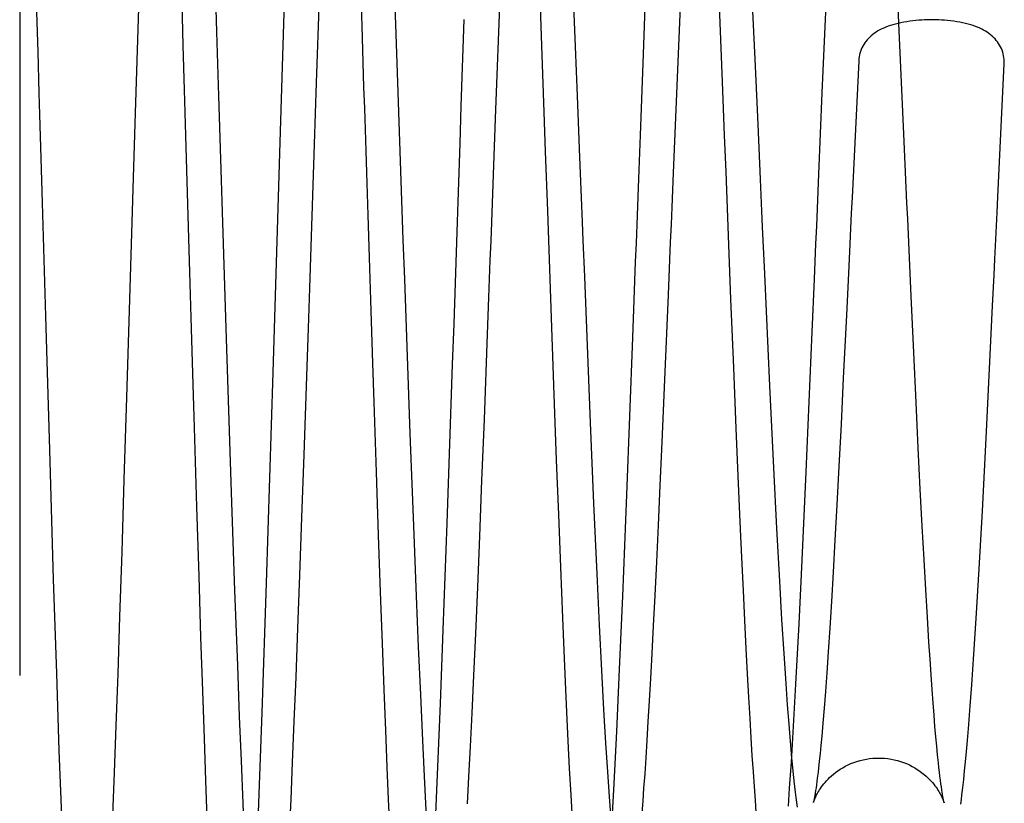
# Model space of a CAD drawing. Header units: inches. Extents: x 0 to 100, y 0 to 65.
# Tile 59 of 121: x 74.902 to 75.233, y 5.848 to 6.112. Entities that reach past the tile are written whole.
import ezdxf

# ---------------------------------------------------------------- set-up
doc = ezdxf.new("R2010")
doc.units = ezdxf.units.IN
doc.header["$LTSCALE"] = 5.5
doc.header["$MEASUREMENT"] = 0
doc.linetypes.add('HIDDEN', pattern=[0.2, 0.1, -0.1])
doc.layers.get('0').update_dxf_attribs({"linetype": 'CONTINUOUS'})
doc.layers.add('DEFAULT_2', color=8, linetype='HIDDEN')

msp = doc.modelspace()

# ---------------------------------------------------------------- linework, layer by layer
at = {"color": 7, "linetype": 'Continuous'}
for p, q in [((74.90213, 6.2043), (74.90213, 5.8913)), ((74.94342, 6.15916), (74.94138, 6.09444)), ((75.00371, 6.14479), (75.00184, 6.09056)), ((75.1977, 6.1106), (75.19634, 6.13949)), ((75.06406, 6.13236), (75.0621, 6.08159)), ((75.17281, 6.10704), (75.17361, 6.12513)), ((74.98998, 6.08151), (74.9911, 6.1177)), ((75.11181, 6.10019), (75.11257, 6.11989)), ((74.9078, 6.11435), (74.9082, 6.10101)), ((75.12421, 6.11621), (75.12181, 6.06032)), ((75.05057, 6.08269), (75.05156, 6.11182)), ((75.17195, 6.08718), (75.17281, 6.10704)), ((75.11078, 6.07299), (75.11181, 6.10019)), ((75.18417, 6.09798), (75.18194, 6.05202)), ((74.94138, 6.09444), (74.94095, 6.08045)), ((75.2322, 6.07813), (75.23312, 6.09688)), ((75.00184, 6.09056), (75.00114, 6.06989)), ((75.17079, 6.05986), (75.17195, 6.08718)), ((74.98954, 6.06684), (74.98998, 6.08151)), ((75.05015, 6.07014), (75.05057, 6.08269)), ((75.0621, 6.08159), (75.0614, 6.06283)), ((74.94095, 6.08045), (74.94051, 6.06594)), ((75.23094, 6.05217), (75.2322, 6.07813)), ((75.11035, 6.06127), (75.11078, 6.07299)), ((75.00114, 6.06989), (75.00068, 6.05613)), ((75.04971, 6.05716), (75.05015, 6.07014)), ((75.12181, 6.06032), (75.12133, 6.04875)), ((75.17031, 6.04826), (75.17079, 6.05986)), ((74.98842, 6.02998), (74.98887, 6.04473)), ((74.93983, 6.04369), (74.93961, 6.03626)), ((75.06022, 6.03094), (75.05976, 6.01836)), ((75.12059, 6.03107), (75.1201, 6.01929)), ((75.22969, 6.02598), (75.22994, 6.03121)), ((75.10873, 6.01761), (75.1092, 6.03035)), ((75.16858, 6.00683), (75.16932, 6.02454)), ((75.18072, 6.0265), (75.18005, 6.01247)), ((75.2292, 6.01559), (75.22969, 6.02598)), ((74.99953, 6.02153), (74.99908, 6.00805)), ((75.04813, 6.00949), (75.04859, 6.02325)), ((75.05976, 6.01836), (75.0593, 6.00608)), ((75.1201, 6.01929), (75.1189, 5.99078)), ((75.10826, 6.00488), (75.10873, 6.01761)), ((75.22713, 5.97328), (75.2292, 6.01559)), ((74.91077, 6.01204), (74.91122, 5.99692)), ((74.93894, 6.0141), (74.93849, 5.99938)), ((75.18005, 6.01247), (75.17901, 5.99121)), ((74.9873, 5.99316), (74.98775, 6.00787)), ((74.99908, 6.00805), (74.99864, 5.99513)), ((75.04767, 5.99584), (75.04813, 6.00949)), ((75.0593, 6.00608), (75.05822, 5.97737)), ((75.10624, 5.95208), (75.10826, 6.00488)), ((75.16656, 5.95977), (75.16858, 6.00683)), ((74.93849, 5.99938), (74.93805, 5.98479)), ((74.91122, 5.99692), (74.9121, 5.96713)), ((74.99864, 5.99513), (74.99764, 5.96552)), ((75.04584, 5.94245), (75.04767, 5.99584)), ((74.98508, 5.92234), (74.9873, 5.99316)), ((75.17901, 5.99121), (75.17824, 5.97576)), ((75.1189, 5.99078), (75.11799, 5.96973)), ((74.93805, 5.98479), (74.93719, 5.95713)), ((75.05822, 5.97737), (75.05743, 5.95682)), ((75.17824, 5.97576), (75.17752, 5.96158)), ((75.22575, 5.94664), (75.22713, 5.97328)), ((75.11799, 5.96973), (75.11735, 5.9552)), ((74.9121, 5.96713), (74.91343, 5.92366)), ((74.99764, 5.96552), (74.9969, 5.94438)), ((75.17752, 5.96158), (75.17684, 5.94864)), ((75.1652, 5.93006), (75.16656, 5.95977)), ((74.93719, 5.95713), (74.93642, 5.93274)), ((75.05743, 5.95682), (75.05668, 5.9381)), ((75.11735, 5.9552), (75.11674, 5.94179)), ((75.10487, 5.91801), (75.10624, 5.95208)), ((75.17684, 5.94864), (75.17619, 5.93684)), ((75.22467, 5.92715), (75.22575, 5.94664)), ((74.9969, 5.94438), (74.99621, 5.92502)), ((75.04454, 5.90663), (75.04584, 5.94245)), ((75.11674, 5.94179), (75.11616, 5.92948)), ((75.05668, 5.9381), (75.05598, 5.92095)), ((75.17619, 5.93684), (75.17558, 5.92606)), ((74.93642, 5.93274), (74.93572, 5.91117)), ((75.11616, 5.92948), (75.11562, 5.91822)), ((75.16416, 5.90867), (75.1652, 5.93006)), ((74.99621, 5.92502), (74.99555, 5.90717)), ((75.17558, 5.92606), (75.175, 5.91621)), ((75.22368, 5.9104), (75.22467, 5.92715)), ((74.91343, 5.92366), (74.91446, 5.89198)), ((74.98362, 5.87882), (74.98508, 5.92234)), ((75.05598, 5.92095), (75.05532, 5.90536)), ((75.10381, 5.89339), (75.10487, 5.91801)), ((75.11562, 5.91822), (75.11511, 5.90797)), ((75.175, 5.91621), (75.17444, 5.90728)), ((74.93572, 5.91117), (74.93507, 5.89185)), ((75.1631, 5.88836), (75.16416, 5.90867)), ((75.22292, 5.89842), (75.22368, 5.9104)), ((74.99555, 5.90717), (74.99493, 5.89077)), ((75.04359, 5.88191), (75.04454, 5.90663)), ((75.05532, 5.90536), (75.0547, 5.89129)), ((75.11511, 5.90797), (75.11462, 5.89868)), ((75.17444, 5.90728), (75.17392, 5.89928)), ((75.11462, 5.89868), (75.11417, 5.89031)), ((75.17392, 5.89928), (75.17343, 5.89217)), ((75.22222, 5.88815), (75.22292, 5.89842)), ((74.91446, 5.89198), (74.91534, 5.86603)), ((75.10285, 5.87251), (75.10381, 5.89339)), ((75.17343, 5.89217), (75.17297, 5.88586)), ((74.93507, 5.89185), (74.93446, 5.87444)), ((74.99493, 5.89077), (74.99433, 5.87577)), ((75.0547, 5.89129), (75.05412, 5.87867)), ((75.11417, 5.89031), (75.11375, 5.88273)), ((75.16229, 5.8742), (75.1631, 5.88836)), ((75.17297, 5.88586), (75.17254, 5.88026)), ((75.2217, 5.88106), (75.22222, 5.88815)), ((75.11375, 5.88273), (75.11334, 5.87581)), ((74.98229, 5.84232), (74.98362, 5.87882)), ((75.04272, 5.86053), (75.04359, 5.88191)), ((75.05412, 5.87867), (75.05357, 5.86737)), ((75.17254, 5.88026), (75.17213, 5.87528)), ((75.22121, 5.87486), (75.2217, 5.88106)), ((74.99433, 5.87577), (74.99377, 5.86209)), ((75.11334, 5.87581), (75.11295, 5.86944)), ((74.93446, 5.87444), (74.93389, 5.85869)), ((75.10197, 5.85501), (75.10285, 5.87251)), ((75.16155, 5.86211), (75.16229, 5.8742)), ((75.17213, 5.87528), (75.17174, 5.87084)), ((75.22075, 5.8694), (75.22121, 5.87486)), ((75.11295, 5.86944), (75.11258, 5.8636)), ((75.17174, 5.87084), (75.17146, 5.86781)), ((75.22042, 5.86571), (75.22075, 5.8694)), ((74.91534, 5.86603), (74.91614, 5.8441)), ((75.05357, 5.86737), (75.05305, 5.85725)), ((75.17146, 5.86781), (75.17118, 5.86504)), ((75.22011, 5.86232), (75.22042, 5.86571)), ((75.11258, 5.8636), (75.11223, 5.85828)), ((75.16097, 5.85344), (75.16155, 5.86211)), ((75.17092, 5.8625), (75.17067, 5.86019)), ((75.17118, 5.86504), (75.17092, 5.8625)), ((75.21979, 5.8592), (75.22011, 5.86232)), ((74.99377, 5.86209), (74.99323, 5.84963)), ((75.04191, 5.84211), (75.04272, 5.86053)), ((75.16207, 5.85915), (75.16229, 5.85697)), ((75.21949, 5.85631), (75.21979, 5.8592)), ((74.93389, 5.85869), (74.93336, 5.84434)), ((75.05305, 5.85725), (75.05257, 5.84817)), ((75.11223, 5.85828), (75.11189, 5.85344)), ((75.16229, 5.85697), (75.16252, 5.85491)), ((75.17011, 5.85564), (75.16997, 5.85455)), ((75.17027, 5.85682), (75.17011, 5.85564)), ((75.17042, 5.8581), (75.17027, 5.85682)), ((75.21929, 5.8545), (75.21949, 5.85631)), ((75.10118, 5.84044), (75.10197, 5.85501)), ((75.11189, 5.85344), (75.11156, 5.84907)), ((75.16053, 5.84736), (75.16097, 5.85344)), ((75.16983, 5.85355), (75.16969, 5.85264)), ((75.16997, 5.85455), (75.16983, 5.85355)), ((75.21889, 5.85113), (75.21909, 5.85277)), ((75.21909, 5.85277), (75.21929, 5.8545)), ((74.99323, 5.84963), (74.99271, 5.83828)), ((75.11156, 5.84907), (75.11125, 5.8451)), ((75.16285, 5.85204), (75.16307, 5.85025)), ((75.16307, 5.85025), (75.16329, 5.84857)), ((75.21849, 5.84808), (75.21869, 5.84957)), ((75.21869, 5.84957), (75.21889, 5.85113)), ((75.16329, 5.84857), (75.1635, 5.84698))]:
    msp.add_line(p, q, dxfattribs=at)
for points in [[(75.20869, 6.11172), (75.20806, 6.11172), (75.20721, 6.1117), (75.2063, 6.11167), (75.20535, 6.11163), (75.20437, 6.11156), (75.20336, 6.11148), (75.20234, 6.11137), (75.20132, 6.11124), (75.20031, 6.1111), (75.19931, 6.11093), (75.19834, 6.11074), (75.1974, 6.11053), (75.1965, 6.11031), (75.19564, 6.11007), (75.19482, 6.10981), (75.19404, 6.10955), (75.1933, 6.10927), (75.1926, 6.10897), (75.19192, 6.10866), (75.19128, 6.10833), (75.19066, 6.10798), (75.19006, 6.10762), (75.18948, 6.10723), (75.18894, 6.10682), (75.18841, 6.10639), (75.18791, 6.10594), (75.18745, 6.10547), (75.18701, 6.10498), (75.1866, 6.10447), (75.18622, 6.10395), (75.18587, 6.10341), (75.18555, 6.10286), (75.18526, 6.1023), (75.18501, 6.10172), (75.18478, 6.10113), (75.1846, 6.10054), (75.18444, 6.09994), (75.18432, 6.09933), (75.18423, 6.09872), (75.18418, 6.0981), (75.18417, 6.09798)], [(75.23312, 6.09688), (75.23313, 6.09719), (75.23313, 6.09781), (75.23309, 6.09843), (75.23302, 6.09906), (75.23291, 6.09967), (75.23277, 6.10028), (75.2326, 6.10089), (75.23239, 6.10149), (75.23214, 6.10208), (75.23187, 6.10265), (75.23156, 6.10322), (75.23122, 6.10376), (75.23085, 6.1043), (75.23044, 6.10482), (75.23001, 6.10532), (75.22955, 6.1058), (75.22905, 6.10626), (75.22853, 6.1067), (75.22798, 6.10712), (75.22741, 6.10752), (75.22681, 6.1079), (75.22619, 6.10826), (75.22555, 6.10859), (75.22487, 6.10891), (75.22417, 6.10921), (75.22343, 6.1095), (75.22266, 6.10977), (75.22185, 6.11003), (75.22098, 6.11027), (75.22008, 6.1105), (75.21913, 6.11072), (75.21815, 6.11091), (75.21715, 6.11108), (75.21612, 6.11123), (75.21509, 6.11136), (75.21406, 6.11147), (75.21304, 6.11156), (75.21205, 6.11163), (75.21108, 6.11167), (75.21016, 6.1117), (75.2093, 6.11172), (75.20869, 6.11172)], [(74.9082, 6.10101), (74.9086, 6.08707), (74.90881, 6.0799)], [(74.90881, 6.0799), (74.90923, 6.06522), (74.90945, 6.05775), (74.90967, 6.0502), (74.91011, 6.03494)], [(74.94051, 6.06594), (74.94028, 6.05855), (74.93983, 6.04369)], [(74.98887, 6.04473), (74.98931, 6.05948), (74.98954, 6.06684)], [(75.0614, 6.06283), (75.06117, 6.05647), (75.06069, 6.04368)], [(75.10967, 6.04294), (75.11012, 6.05524), (75.11035, 6.06127)], [(75.00068, 6.05613), (75.00045, 6.04923), (75.00022, 6.04232), (74.99999, 6.03537), (74.99976, 6.02843), (74.99953, 6.02153)], [(75.04859, 6.02325), (75.04881, 6.03013), (75.04904, 6.03699), (75.04927, 6.04379), (75.04949, 6.05051), (75.04971, 6.05716)], [(75.18194, 6.05202), (75.18169, 6.04677), (75.18119, 6.03645)], [(75.22994, 6.03121), (75.23069, 6.04693), (75.23094, 6.05217)], [(75.12133, 6.04875), (75.12109, 6.04289), (75.12084, 6.03698), (75.12059, 6.03107)], [(75.16932, 6.02454), (75.16957, 6.0305), (75.16982, 6.03645), (75.17006, 6.04238), (75.17031, 6.04826)], [(75.06069, 6.04368), (75.06046, 6.0373), (75.06022, 6.03094)], [(75.1092, 6.03035), (75.10944, 6.03667), (75.10967, 6.04294)], [(74.91011, 6.03494), (74.91033, 6.02729), (74.91077, 6.01204)], [(74.93961, 6.03626), (74.93916, 6.02147), (74.93894, 6.0141)], [(75.18119, 6.03645), (75.18095, 6.03142), (75.18072, 6.0265)], [(74.98775, 6.00787), (74.98797, 6.01524), (74.98842, 6.02998)], [(75.16164, 5.86355), (75.16173, 5.86264), (75.16207, 5.85915)], [(75.17067, 5.86019), (75.1705, 5.85877), (75.17042, 5.8581)], [(75.16252, 5.85491), (75.16263, 5.85393), (75.16285, 5.85204)], [(75.16969, 5.85264), (75.16956, 5.85181), (75.1695, 5.85143), (75.16944, 5.85108), (75.16938, 5.85074), (75.16933, 5.85043), (75.16928, 5.85014), (75.16923, 5.84988), (75.16918, 5.84964), (75.16913, 5.84942), (75.16909, 5.84922), (75.16906, 5.84905), (75.16902, 5.8489), (75.169, 5.84878), (75.16897, 5.84868), (75.16895, 5.84861), (75.16894, 5.84856), (75.16894, 5.84855)]]:
    msp.add_lwpolyline(points, dxfattribs=at)
at = {"layer": 'DEFAULT_2', "color": 8, "linetype": 'HIDDEN'}
for p, q in [((75.01721, 6.10984), (75.01616, 6.14191)), ((75.07802, 6.09345), (75.07635, 6.13996)), ((74.96737, 6.1356), (74.96828, 6.10766)), ((75.0275, 6.13577), (75.02843, 6.11017)), ((75.13838, 6.09088), (75.13656, 6.13581)), ((75.0879, 6.12761), (75.0889, 6.10273)), ((74.95713, 6.10313), (74.95671, 6.11754)), ((75.14826, 6.12003), (75.14925, 6.09845)), ((75.19904, 6.08082), (75.1977, 6.1106)), ((75.02843, 6.11017), (75.02912, 6.0906)), ((75.0889, 6.10273), (75.08956, 6.08621)), ((75.14925, 6.09845), (75.15012, 6.07909)), ((75.07963, 6.04755), (75.07894, 6.06748)), ((75.09026, 6.0684), (75.09123, 6.04372)), ((74.95912, 6.03445), (74.95868, 6.04971)), ((75.20181, 6.01886), (75.20112, 6.03425)), ((75.02014, 6.0175), (75.01969, 6.03183)), ((74.97077, 6.02933), (74.97122, 6.01513)), ((75.03144, 6.02451), (75.03331, 5.97265)), ((75.15247, 6.02638), (75.15419, 5.9887)), ((75.14217, 5.99489), (75.14125, 6.0178)), ((75.20268, 5.99991), (75.20181, 6.01886)), ((75.02082, 5.99635), (75.02014, 6.0175)), ((75.08172, 5.9889), (75.08079, 6.01473)), ((74.96045, 5.98914), (74.95979, 6.01164)), ((75.20347, 5.98302), (75.20268, 5.99991)), ((75.02125, 5.98323), (75.02082, 5.99635)), ((75.14302, 5.97434), (75.14217, 5.99489)), ((74.96088, 5.97468), (74.96045, 5.98914)), ((75.08264, 5.96372), (75.08172, 5.9889)), ((75.15419, 5.9887), (75.15552, 5.96116)), ((75.02203, 5.95961), (75.02125, 5.98323)), ((75.2042, 5.96778), (75.20347, 5.98302)), ((74.96168, 5.948), (74.96088, 5.97468)), ((75.09393, 5.9764), (75.09508, 5.94916)), ((75.03331, 5.97265), (75.03447, 5.94163)), ((75.1438, 5.95579), (75.14302, 5.97434)), ((75.20489, 5.95398), (75.2042, 5.96778)), ((75.08333, 5.94541), (75.08264, 5.96372)), ((75.02275, 5.93843), (75.02203, 5.95961)), ((75.15552, 5.96116), (75.15656, 5.94075)), ((75.14436, 5.94294), (75.1438, 5.95579)), ((74.97326, 5.95277), (74.97439, 5.91985)), ((75.20553, 5.94154), (75.20489, 5.95398)), ((75.09508, 5.94916), (75.09615, 5.92544)), ((74.96241, 5.92469), (74.96168, 5.948)), ((75.08402, 5.92769), (75.08333, 5.94541)), ((75.03447, 5.94163), (75.03541, 5.91794)), ((75.1449, 5.93099), (75.14436, 5.94294)), ((75.20614, 5.93031), (75.20553, 5.94154)), ((75.02342, 5.91927), (75.02275, 5.93843)), ((75.15656, 5.94075), (75.15752, 5.92304)), ((75.14542, 5.91992), (75.1449, 5.93099)), ((75.20671, 5.92013), (75.20614, 5.93031)), ((75.08472, 5.91065), (75.08402, 5.92769)), ((75.09615, 5.92544), (75.09697, 5.90816)), ((74.96306, 5.90417), (74.96241, 5.92469)), ((75.15752, 5.92304), (75.15827, 5.91013)), ((74.97439, 5.91985), (74.97531, 5.89462)), ((75.02404, 5.90205), (75.02342, 5.91927)), ((75.14591, 5.90974), (75.14542, 5.91992)), ((75.20726, 5.9109), (75.20671, 5.92013)), ((75.03541, 5.91794), (75.03611, 5.90098)), ((75.08518, 5.89972), (75.08472, 5.91065)), ((75.14638, 5.90039), (75.14591, 5.90974)), ((75.15827, 5.91013), (75.15898, 5.89871)), ((75.20778, 5.90255), (75.20726, 5.9109)), ((75.09697, 5.90816), (75.09773, 5.89302)), ((74.96366, 5.88608), (74.96306, 5.90417)), ((75.02462, 5.88661), (75.02404, 5.90205)), ((75.20815, 5.89681), (75.20778, 5.90255)), ((75.03611, 5.90098), (75.03682, 5.8848)), ((75.08564, 5.88917), (75.08518, 5.89972)), ((75.14682, 5.89183), (75.14638, 5.90039)), ((75.15898, 5.89871), (75.15965, 5.88862)), ((75.20851, 5.89151), (75.20815, 5.89681)), ((74.97531, 5.89462), (74.97596, 5.87754)), ((75.09773, 5.89302), (75.09844, 5.87987)), ((75.0861, 5.87901), (75.08564, 5.88917)), ((75.14725, 5.884), (75.14682, 5.89183)), ((75.15965, 5.88862), (75.16016, 5.88143)), ((75.20886, 5.88661), (75.20851, 5.89151)), ((74.96421, 5.87013), (74.96366, 5.88608)), ((75.02516, 5.8728), (75.02462, 5.88661)), ((75.2092, 5.8821), (75.20886, 5.88661)), ((75.03682, 5.8848), (75.03752, 5.86949)), ((75.14766, 5.87685), (75.14725, 5.884)), ((75.20952, 5.87796), (75.2092, 5.8821)), ((75.08656, 5.86927), (75.0861, 5.87901)), ((75.09844, 5.87987), (75.0991, 5.86857)), ((75.16016, 5.88143), (75.16066, 5.87495)), ((74.97596, 5.87754), (74.97656, 5.86257)), ((75.14804, 5.87033), (75.14766, 5.87685)), ((75.20983, 5.87417), (75.20952, 5.87796)), ((75.02567, 5.86049), (75.02516, 5.8728)), ((75.16066, 5.87495), (75.16102, 5.87051)), ((75.21014, 5.8707), (75.20983, 5.87417)), ((74.96471, 5.85598), (74.96421, 5.87013)), ((75.03752, 5.86949), (75.03799, 5.85979)), ((75.08701, 5.85998), (75.08656, 5.86927)), ((75.14841, 5.86437), (75.14804, 5.87033)), ((75.16102, 5.87051), (75.16138, 5.86642)), ((75.21043, 5.86753), (75.21014, 5.8707)), ((75.0991, 5.86857), (75.0997, 5.85891)), ((75.16138, 5.86642), (75.16164, 5.86355)), ((75.21071, 5.86463), (75.21043, 5.86753)), ((74.97656, 5.86257), (74.97729, 5.84549)), ((75.14877, 5.85892), (75.14841, 5.86437)), ((75.21098, 5.86198), (75.21071, 5.86463)), ((75.02613, 5.84955), (75.02567, 5.86049)), ((75.03799, 5.85979), (75.03847, 5.85053)), ((75.08747, 5.85117), (75.08701, 5.85998)), ((75.0997, 5.85891), (75.10027, 5.85052)), ((75.14911, 5.85394), (75.14877, 5.85892)), ((75.21116, 5.86036), (75.21098, 5.86198)), ((75.21133, 5.85884), (75.21116, 5.86036)), ((75.2115, 5.85743), (75.21133, 5.85884)), ((74.96518, 5.84327), (74.96471, 5.85598)), ((75.21166, 5.85612), (75.2115, 5.85743)), ((75.21181, 5.85492), (75.21166, 5.85612)), ((75.14944, 5.84938), (75.14911, 5.85394)), ((75.21197, 5.85382), (75.21181, 5.85492)), ((75.21211, 5.85283), (75.21197, 5.85382)), ((75.21225, 5.85193), (75.21211, 5.85283)), ((75.02657, 5.83977), (75.02613, 5.84955)), ((75.03847, 5.85053), (75.03894, 5.84171)), ((75.08792, 5.84285), (75.08747, 5.85117)), ((75.10027, 5.85052), (75.1007, 5.84455)), ((75.14976, 5.84522), (75.14944, 5.84938))]:
    msp.add_line(p, q, dxfattribs=at)
for points in [[(74.96828, 6.10766), (74.96896, 6.0862), (74.96919, 6.07908)], [(75.0181, 6.08198), (75.01787, 6.08909), (75.01721, 6.10984)], [(74.95779, 6.08053), (74.95757, 6.08816), (74.95713, 6.10313)], [(75.02912, 6.0906), (75.02959, 6.07743), (75.02982, 6.07082), (75.03005, 6.06421), (75.03028, 6.05758), (75.03051, 6.05096), (75.03075, 6.04434), (75.03098, 6.03772), (75.03144, 6.02451)], [(75.07894, 6.06748), (75.0787, 6.07409), (75.07847, 6.08064), (75.07802, 6.09345)], [(75.13909, 6.0728), (75.13885, 6.07886), (75.13838, 6.09088)], [(75.08956, 6.08621), (75.09002, 6.07445), (75.09026, 6.0684)], [(75.01969, 6.03183), (75.01924, 6.04608), (75.01901, 6.05324), (75.01878, 6.06042), (75.01855, 6.06763), (75.0181, 6.08198)], [(75.20112, 6.03425), (75.20065, 6.04478), (75.20041, 6.05005), (75.20018, 6.05531), (75.19995, 6.06053), (75.19972, 6.06571), (75.19949, 6.07083), (75.19904, 6.08082)], [(74.95868, 6.04971), (74.95824, 6.06511), (74.95779, 6.08053)], [(74.96919, 6.07908), (74.96964, 6.0649), (74.96986, 6.0578), (74.97009, 6.0507), (74.97032, 6.04358), (74.97077, 6.02933)], [(75.15012, 6.07909), (75.15058, 6.06874), (75.15082, 6.06346), (75.15105, 6.05813), (75.15129, 6.05279), (75.15153, 6.04744), (75.15177, 6.04211), (75.15247, 6.02638)], [(75.14029, 6.04219), (75.13981, 6.05449), (75.13957, 6.06061), (75.13909, 6.0728)], [(75.08079, 6.01473), (75.0801, 6.03436), (75.07987, 6.04094), (75.07963, 6.04755)], [(75.09123, 6.04372), (75.09147, 6.03757), (75.09195, 6.02545)], [(75.14125, 6.0178), (75.14053, 6.03604), (75.14029, 6.04219)], [(74.95979, 6.01164), (74.95934, 6.02685), (74.95912, 6.03445)], [(75.09195, 6.02545), (75.09218, 6.01951), (75.09393, 5.9764)], [(74.97122, 6.01513), (74.97145, 6.00807), (74.97326, 5.95277)], [(75.16894, 5.84855), (75.16894, 5.84855), (75.16894, 5.84856), (75.16895, 5.8486), (75.16898, 5.84868), (75.16901, 5.84878), (75.16905, 5.84891), (75.16911, 5.84908), (75.16919, 5.84928), (75.16928, 5.84951), (75.16938, 5.84978), (75.16951, 5.85008), (75.16966, 5.8504), (75.16983, 5.85076), (75.17002, 5.85114), (75.17023, 5.85155), (75.17047, 5.85197), (75.17073, 5.85241), (75.17102, 5.85287), (75.17133, 5.85333), (75.17166, 5.85382), (75.17203, 5.85431), (75.17243, 5.85482), (75.17286, 5.85534), (75.17334, 5.85588), (75.17386, 5.85643), (75.17442, 5.85698), (75.17503, 5.85755), (75.17569, 5.85811), (75.1764, 5.85867), (75.17715, 5.85923), (75.17796, 5.85977), (75.1788, 5.86028), (75.17968, 5.86078), (75.18061, 5.86124), (75.18157, 5.86167), (75.18256, 5.86206), (75.18358, 5.86241), (75.18462, 5.86272), (75.18568, 5.86298), (75.18675, 5.8632), (75.18784, 5.86336), (75.18893, 5.86347), (75.19002, 5.86354), (75.19088, 5.86355)], [(75.19088, 5.86355), (75.19177, 5.86354), (75.19286, 5.86347), (75.19396, 5.86336), (75.19505, 5.86319), (75.19612, 5.86297), (75.19719, 5.86271), (75.19823, 5.8624), (75.19926, 5.86205), (75.20025, 5.86165), (75.20122, 5.86121), (75.20214, 5.86075), (75.20303, 5.86025), (75.20388, 5.85973), (75.20469, 5.85918), (75.20544, 5.85862), (75.20616, 5.85806), (75.20682, 5.85749), (75.20743, 5.85692), (75.20799, 5.85636), (75.20851, 5.85581), (75.20898, 5.85527), (75.20942, 5.85474), (75.20982, 5.85423), (75.21019, 5.85374), (75.21052, 5.85325), (75.21083, 5.85278), (75.21111, 5.85233), (75.21137, 5.85189), (75.21161, 5.85146), (75.21182, 5.85106), (75.21201, 5.85067), (75.21218, 5.85032), (75.21233, 5.84999), (75.21246, 5.84969), (75.21256, 5.84943), (75.21265, 5.84919), (75.21272, 5.849), (75.21278, 5.84883), (75.21283, 5.8487), (75.21286, 5.84859), (75.21288, 5.84852), (75.21289, 5.84849)], [(75.21289, 5.84849), (75.21289, 5.84848), (75.2129, 5.84847), (75.21289, 5.84848), (75.21288, 5.84853), (75.21286, 5.8486), (75.21284, 5.8487), (75.21281, 5.84882), (75.21278, 5.84898), (75.21274, 5.84916), (75.2127, 5.84936), (75.21265, 5.84959), (75.2126, 5.84985), (75.21255, 5.85013), (75.21249, 5.85044), (75.21244, 5.85077), (75.21237, 5.85113), (75.21231, 5.85152), (75.21225, 5.85193)]]:
    msp.add_lwpolyline(points, dxfattribs=at)

doc.saveas('drawing.dxf')
